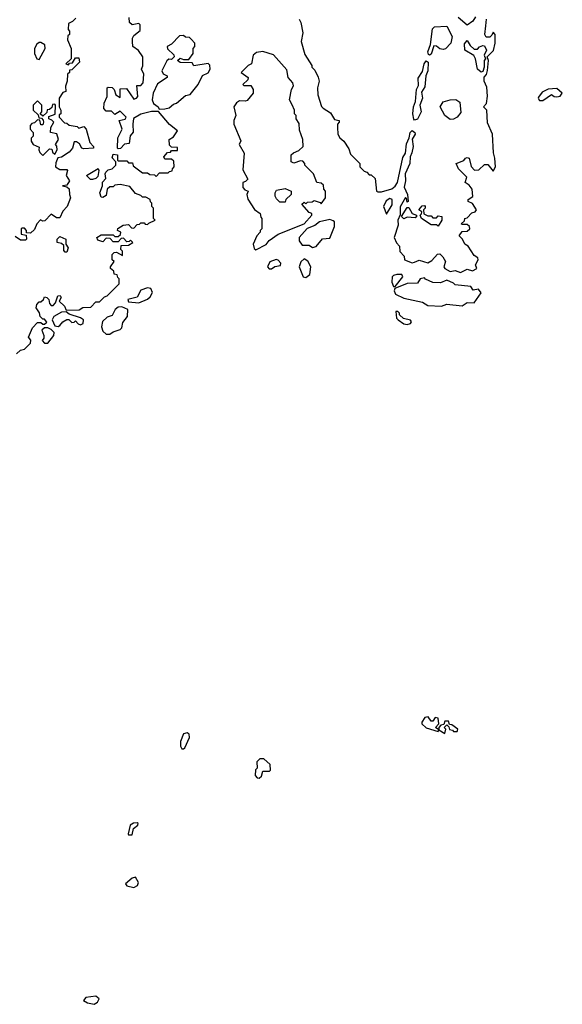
# Model space of a CAD drawing. Extents: x 1980017 to 2252640, y 74400 to 266395.
# Tile 7 of 256: x 2096281 to 2099438, y 86404 to 92132. Entities that reach past the tile are written whole.
import ezdxf

# ---------------------------------------------------------------- set-up
doc = ezdxf.new("R2010")
doc.units = 0

msp = doc.modelspace()

# ---------------------------------------------------------------- linework, layer by layer
at = {"layer": '0CON20XD'}
for points in [[(2096608.3, 92141.7), (2096588.3, 92121.7), (2096565, 92110), (2096562.5, 92075), (2096570, 92065), (2096570, 92045), (2096561.7, 92038.3), (2096560, 92015), (2096580, 91965), (2096580, 91905), (2096550, 91875), (2096565, 91870), (2096571.7, 91878.3), (2096588.3, 91881.7), (2096605, 91910), (2096625, 91910), (2096630, 91885), (2096585, 91840), (2096571.7, 91838.3), (2096570, 91825), (2096560, 91815), (2096557.5, 91775), (2096547.5, 91745), (2096550, 91715), (2096531.7, 91708.3), (2096510, 91675), (2096510, 91625), (2096520, 91605), (2096520, 91585), (2096511.7, 91578.3), (2096510, 91565), (2096541.7, 91531.7), (2096555, 91530), (2096568.3, 91518.3), (2096615, 91510), (2096625, 91500), (2096655, 91510), (2096667.5, 91495), (2096688.3, 91418.3), (2096710, 91395), (2096710, 91385), (2096655, 91380), (2096642.5, 91385), (2096630, 91410), (2096611.7, 91421.7), (2096598.3, 91421.7), (2096587.5, 91385), (2096569.3, 91360.7), (2096525, 91332.5), (2096502.5, 91327.5), (2096490.7, 91299.3), (2096490, 91275), (2096515, 91260), (2096555, 91260), (2096560, 91255), (2096552.5, 91225), (2096570, 91195), (2096555, 91170), (2096530, 91165), (2096555, 91160), (2096568.3, 91148.3), (2096570, 91115), (2096577.5, 91095), (2096557.5, 91045), (2096533, 91017), (2096515, 90980), (2096495, 90980), (2096465, 91000), (2096428.3, 90961.7), (2096415, 90960), (2096401.7, 90968.3), (2096380, 90945), (2096368.3, 90911.7), (2096345, 90890), (2096321.7, 90891.7), (2096320, 90905), (2096308.3, 90918.3), (2096295, 90920), (2096290, 90915), (2096290, 90885), (2096318.3, 90878.3), (2096320, 90855), (2096315, 90850), (2096285, 90850), (2096255, 90870)], [(2096627, 90443), (2096648.3, 90458.3), (2096695, 90460), (2096725, 90490), (2096745, 90490), (2096775, 90520), (2096790, 90525), (2096860, 90595), (2096860, 90625), (2096851.7, 90631.7), (2096848.3, 90648.3), (2096831.7, 90651.7), (2096828.3, 90668.3), (2096810, 90685), (2096810, 90695), (2096830, 90725), (2096820, 90735), (2096820, 90765), (2096831.7, 90778.3), (2096845, 90780), (2096880, 90760), (2096880, 90785), (2096870, 90795), (2096871.7, 90818.3), (2096915, 90820), (2096940, 90835), (2096925, 90850), (2096918.3, 90841.7), (2096905, 90840), (2096885, 90860), (2096871.7, 90858.3), (2096855, 90840), (2096825, 90840), (2096808.3, 90858.3), (2096785, 90860), (2096765, 90840), (2096735, 90850), (2096730, 90865), (2096755, 90880), (2096825, 90880), (2096835, 90870), (2096855, 90870), (2096868.3, 90881.7), (2096870, 90895), (2096850, 90905), (2096853, 90917), (2096883, 90937), (2096915, 90940), (2096931.7, 90921.7), (2096945, 90920), (2096965, 90940), (2096978.3, 90941.7), (2096985, 90950), (2097005, 90950), (2097011.7, 90941.7), (2097025, 90940), (2097031.7, 90948.3), (2097070, 90965), (2097060, 90975), (2097060, 91035), (2097050, 91045), (2097050, 91065), (2097041.7, 91071.7), (2097040, 91085), (2097015, 91100), (2096995, 91100), (2096985, 91110), (2096955, 91120), (2096921.7, 91161.7), (2096865, 91172.5), (2096835, 91170), (2096825, 91160), (2096805, 91160), (2096790, 91145), (2096785, 91110), (2096765, 91097.5), (2096755, 91100), (2096746.7, 91125), (2096762.5, 91165), (2096763, 91187), (2096781.7, 91208.3), (2096777.5, 91235), (2096782.5, 91245), (2096795, 91257.5), (2096820, 91265), (2096840, 91285), (2096840, 91305), (2096818.3, 91328.3), (2096825, 91350), (2096850, 91345), (2096850, 91315), (2096855, 91310), (2096905, 91310), (2096915, 91300), (2096938.3, 91298.3), (2096941.7, 91281.7), (2096995, 91240), (2097025, 91240), (2097038.3, 91231.7), (2097065, 91230), (2097075, 91220), (2097095, 91240), (2097145, 91240), (2097151.7, 91248.3), (2097168.3, 91251.7), (2097170, 91265), (2097180, 91275), (2097178.3, 91308.3), (2097165, 91320), (2097125, 91320), (2097120, 91335), (2097141.7, 91358.3), (2097158.3, 91361.7), (2097165, 91370), (2097198.3, 91371.7), (2097198.3, 91388.3), (2097165, 91390), (2097151.7, 91401.7), (2097150, 91435), (2097175, 91450), (2097200, 91485), (2097151.7, 91521.7), (2097088.3, 91598.3), (2097048.3, 91598.3), (2096985, 91582.5), (2096943.8, 91556.2), (2096938.8, 91525), (2096941.7, 91478.3), (2096923, 91457), (2096918.3, 91411.7), (2096891.7, 91408.3), (2096868.3, 91381.7), (2096855, 91380), (2096850, 91385), (2096852.5, 91445), (2096876.7, 91495), (2096860, 91545), (2096895, 91552.5), (2096900, 91565), (2096865, 91600), (2096835, 91580), (2096815, 91600), (2096785, 91600), (2096770, 91615), (2096773, 91647), (2096790, 91685), (2096790, 91735), (2096795, 91740), (2096818.3, 91738.3), (2096830, 91725), (2096840, 91695), (2096865, 91680), (2096865, 91730), (2096901.7, 91731.7), (2096945, 91670), (2096960, 91675), (2096967.5, 91685), (2096961.7, 91748.3), (2096985, 91750), (2097000, 91765), (2097002.5, 91815), (2096990, 91845), (2096996.7, 91863.3), (2096997.5, 91915), (2096973, 91953), (2096940, 91975), (2096937.5, 92005), (2096937.5, 92025), (2096945, 92040), (2096981.7, 92068.3), (2096981.7, 92101.7), (2096975, 92110), (2096935, 92102.5), (2096920, 92115), (2096917.5, 92145)], [(2097907.5, 92135), (2097917.5, 92115), (2097927.5, 92055), (2097918.8, 92005), (2097939.2, 91929.2), (2097980, 91865), (2097980, 91855), (2097998.3, 91838.3), (2098017, 91797), (2098022.5, 91775), (2098013.8, 91735), (2098016, 91695), (2098037.7, 91627.7), (2098046.2, 91616.2), (2098089.3, 91589.3), (2098111.7, 91551.7), (2098140, 91545), (2098140, 91535), (2098130, 91525), (2098130, 91505), (2098132.5, 91465), (2098142.5, 91445), (2098167.5, 91425), (2098195, 91380), (2098205, 91350), (2098260, 91295), (2098260, 91275), (2098285, 91250), (2098300, 91245), (2098315, 91230), (2098325, 91230), (2098348.3, 91208.3), (2098357.5, 91135), (2098365, 91130), (2098385, 91130), (2098445, 91148.8), (2098465.8, 91164.2), (2098478, 91185), (2098510.5, 91329.5), (2098526.2, 91355), (2098530.3, 91409.7), (2098547.5, 91445), (2098552, 91475), (2098565, 91487.5), (2098580, 91475), (2098582, 91465), (2098563.3, 91436.7), (2098569.4, 91395), (2098562.9, 91357.1), (2098552, 91335), (2098550, 91295), (2098524.1, 91235.9), (2098525.6, 91195), (2098517.7, 91157.7), (2098537.5, 91115), (2098540, 91075), (2098535, 91070), (2098531.7, 91091.7), (2098525, 91097.5), (2098495, 91042.5), (2098494, 90996), (2098481.2, 90965), (2098483, 90937), (2098460, 90865), (2098473, 90833), (2098490, 90815), (2098493, 90783), (2098517, 90757), (2098520, 90735), (2098565, 90716.7), (2098578, 90722), (2098605, 90733.3), (2098655, 90717.5), (2098679.3, 90730.7), (2098711.7, 90768.3), (2098725, 90770), (2098743, 90753), (2098757.5, 90725), (2098747.5, 90695), (2098753.6, 90683.6), (2098785, 90667.5), (2098815, 90672.5), (2098845, 90661.2)], [(2098845, 90661.2), (2098885, 90680), (2098915, 90670), (2098940, 90685), (2098932.5, 90705), (2098947.5, 90735), (2098947, 90747), (2098925, 90760), (2098890, 90815), (2098870, 90825), (2098857.5, 90855), (2098837.5, 90875), (2098855, 90900), (2098885, 90902.5), (2098900, 90915), (2098898.3, 90928.3), (2098885, 90940), (2098855, 90940), (2098850, 90945), (2098868.3, 90961.7), (2098870, 90975), (2098885, 90980), (2098911.7, 91008.3), (2098930, 91015), (2098937.5, 91025), (2098915, 91062.5), (2098890, 91075), (2098890, 91085), (2098916.4, 91103.6), (2098913.3, 91145), (2098895, 91170), (2098872.5, 91185), (2098882.5, 91215), (2098833.9, 91263.9), (2098820, 91295), (2098865, 91312.5), (2098873.6, 91326.4), (2098885, 91330), (2098896.7, 91326.7), (2098908.3, 91278.3), (2098926.1, 91256.1), (2098951.2, 91258.8), (2098985, 91290), (2099005, 91290), (2099035, 91250), (2099048, 91275), (2099045.9, 91325.9), (2099036.4, 91356.4), (2099031.2, 91465), (2099001.7, 91531.7), (2098998.8, 91605), (2098980, 91625), (2098996.2, 91645), (2099002.3, 91687.7), (2098999.3, 91739.3), (2098982.5, 91775), (2098983, 91797), (2098997, 91813), (2099003, 91837), (2099007.5, 91895), (2099000, 91915), (2099037, 91953), (2099047.5, 91995), (2099047.5, 92045), (2099035, 92060), (2099028.3, 92041.7), (2099015, 92030), (2098995, 92030), (2098987.5, 92045), (2098993.6, 92096.4), (2098997.5, 92135)], [(2098931.7, 92148.3), (2098916.4, 92123.6), (2098885, 92100), (2098832.5, 92145)], [(2098665, 91926), (2098659.5, 91929.6), (2098655.8, 91945), (2098671.7, 91988.3), (2098682, 92078), (2098695, 92090), (2098765, 92093.8), (2098797.5, 92035), (2098790, 91995), (2098757.4, 91962.6), (2098745, 91958.1), (2098725, 91961.4), (2098705, 91977.5), (2098690, 91980), (2098675, 91931.2), (2098665, 91926)], [(2096395, 91900), (2096430, 91965), (2096427.5, 91985), (2096405, 92000), (2096395, 92000), (2096380.7, 91989.3), (2096367.5, 91965), (2096367.5, 91935), (2096380, 91905), (2096395, 91900)], [(2097091.7, 91611.7), (2097125, 91612.5), (2097150.7, 91619.3), (2097175, 91640), (2097193.6, 91646.4), (2097245, 91690), (2097272.5, 91697.5), (2097320, 91755), (2097345, 91806.7), (2097378, 91822), (2097390, 91845), (2097387, 91867), (2097377, 91877), (2097295, 91862.5), (2097285, 91880), (2097215, 91882.5), (2097200, 91895), (2097215, 91907.5), (2097235, 91900), (2097265, 91900), (2097290, 91935), (2097290, 91965), (2097300, 91975), (2097300, 91995), (2097278.3, 92018.3), (2097268.3, 92028.3), (2097245, 92030), (2097235, 92040), (2097211.7, 92038.3), (2097165, 91990), (2097140, 91975), (2097141.7, 91961.7), (2097178.3, 91928.3), (2097180, 91915), (2097165, 91900), (2097148.3, 91901.7), (2097136.7, 91893.3), (2097108.8, 91835), (2097116, 91816), (2097140, 91805), (2097140, 91795), (2097082, 91758), (2097057.5, 91705), (2097052.5, 91665), (2097060, 91645), (2097087.5, 91625), (2097091.7, 91611.7)], [(2098965, 91826.7), (2098943.9, 91843.9), (2098932.5, 91905), (2098923, 91923), (2098870, 91955), (2098868.3, 91991.7), (2098885, 92010), (2098902, 91982), (2098925, 91960), (2098945, 91960), (2098956.7, 91973.3), (2098975, 91982.5), (2098985, 91980), (2098997.5, 91955), (2098983.6, 91926.4), (2098990, 91905), (2098983.3, 91895), (2098983.8, 91855), (2098975, 91830), (2098965, 91826.7)], [(2097655, 90793.8), (2097715, 90823.3), (2097732.5, 90847.5), (2097785, 90883.8), (2097935.8, 90944.2), (2097980, 90995), (2097980, 91005), (2097965, 91010), (2097921.7, 91058.3), (2097935, 91070), (2097945, 91060), (2097955, 91070), (2097981.7, 91071.7), (2097995, 91080), (2098028.3, 91068.3), (2098035, 91060), (2098060, 91095), (2098060, 91135), (2098050, 91145), (2098048.3, 91168.3), (2098035, 91180), (2098010, 91185), (2097990, 91235), (2097940, 91285), (2097940, 91295), (2097928.3, 91308.3), (2097915, 91310), (2097875, 91297.5), (2097860, 91305), (2097860, 91345), (2097873, 91357), (2097905, 91370), (2097930, 91395), (2097927.5, 91435), (2097908.3, 91488.3), (2097907, 91527), (2097890, 91555), (2097890, 91575), (2097880, 91585), (2097880, 91605), (2097867, 91637), (2097850, 91665), (2097862.5, 91725), (2097873, 91747), (2097870, 91765), (2097843.3, 91795), (2097835, 91840), (2097758.3, 91928.3), (2097695, 91946.7), (2097659.3, 91940.7), (2097640, 91925), (2097630, 91875), (2097610, 91865), (2097570, 91825), (2097610, 91795), (2097608.3, 91781.7), (2097580, 91755), (2097585, 91750), (2097625, 91750), (2097640, 91725), (2097640, 91705), (2097605, 91662.5), (2097595, 91657.5), (2097560.5, 91659.6), (2097542, 91648), (2097527.5, 91625), (2097538.8, 91575), (2097527.5, 91545), (2097527.5, 91525), (2097567, 91427), (2097557.5, 91405), (2097587.5, 91355), (2097578.3, 91258.3), (2097607.5, 91205), (2097595, 91190), (2097580, 91185), (2097580, 91155), (2097591.7, 91141.7), (2097610, 91135), (2097602.5, 91115), (2097608.3, 91088.3), (2097647, 91027), (2097680, 91005), (2097683, 90983), (2097690, 90975), (2097690, 90915), (2097680, 90905), (2097680, 90895), (2097660, 90875), (2097640, 90825), (2097645, 90800), (2097655, 90793.8)], [(2098578.3, 91548.3), (2098573, 91553), (2098568, 91585), (2098571.2, 91625), (2098583.3, 91655), (2098590, 91725), (2098600.7, 91749.3), (2098598.3, 91791.7), (2098625, 91830), (2098634.2, 91875.8), (2098645, 91893.3), (2098657.5, 91885), (2098655.6, 91835), (2098643.3, 91805), (2098637.9, 91742.1), (2098618.8, 91711.2), (2098624.3, 91675), (2098608.8, 91635), (2098616, 91595), (2098595, 91554), (2098578.3, 91548.3)], [(2099325, 91661.2), (2099375, 91697.5), (2099390, 91685), (2099405, 91683.3), (2099425, 91687.5), (2099437.5, 91705), (2099405, 91732.5), (2099355, 91727.5), (2099320.7, 91709.3), (2099298.3, 91681.7), (2099296.2, 91675), (2099305, 91661.2), (2099325, 91661.2)], [(2096415, 91342.5), (2096455, 91380), (2096468.3, 91378.3), (2096471.7, 91361.7), (2096485, 91350), (2096500, 91375), (2096497, 91397), (2096490, 91405), (2096507.5, 91435), (2096497, 91467), (2096460, 91475), (2096462.5, 91505), (2096480, 91535), (2096468.3, 91548.3), (2096450, 91555), (2096451.7, 91568.3), (2096488.3, 91581.7), (2096490, 91635), (2096485, 91640), (2096471.7, 91638.3), (2096468.3, 91621.7), (2096455, 91610), (2096441.7, 91608.3), (2096438.3, 91591.7), (2096415, 91570), (2096400, 91585), (2096410, 91595), (2096410, 91635), (2096385, 91660), (2096360, 91635), (2096360, 91605), (2096388.3, 91578.3), (2096391.7, 91561.7), (2096408.3, 91558.3), (2096418.3, 91548.3), (2096420, 91535), (2096415, 91520), (2096405, 91520), (2096398.3, 91548.3), (2096385, 91550), (2096368.3, 91531.7), (2096351.7, 91528.3), (2096343, 91517), (2096342.5, 91495), (2096360, 91475), (2096360, 91455), (2096348.3, 91441.7), (2096347.5, 91425), (2096360, 91405), (2096395, 91390), (2096392.5, 91375), (2096398.3, 91358.3), (2096415, 91342.5)], [(2098785, 91551.2), (2098753.9, 91573.9), (2098727.5, 91625), (2098745, 91653.3), (2098785, 91665.8), (2098818, 91668), (2098841.2, 91651.2), (2098847.3, 91592.7), (2098826.2, 91565), (2098805, 91553.8), (2098785, 91551.2)], [(2096705, 91202.5), (2096693, 91203), (2096670, 91225), (2096737, 91267), (2096742.5, 91255), (2096735, 91220), (2096725, 91207.5), (2096705, 91202.5)], [(2097825, 91070), (2097795, 91070), (2097775, 91090), (2097767.5, 91105), (2097767.5, 91125), (2097775, 91140), (2097825, 91150), (2097860, 91135), (2097860, 91115), (2097830, 91085), (2097825, 91070)], [(2098415, 91000), (2098447.5, 91055), (2098448.8, 91085), (2098435, 91092), (2098412.1, 91077.9), (2098397.5, 91045), (2098415, 91000)], [(2098515, 90972.5), (2098502.5, 90987.5), (2098535, 91040), (2098545, 91040), (2098563.6, 91003.6), (2098590, 90995), (2098590, 90985), (2098581.7, 90978.3), (2098535, 90983.3), (2098515, 90972.5)], [(2098715, 90930), (2098705, 90937.5), (2098675, 90937.5), (2098617.5, 90975), (2098610, 90995), (2098618.3, 91001.7), (2098620, 91015), (2098602.5, 91025), (2098621.7, 91048.3), (2098635, 91050), (2098640, 91045), (2098640, 91035), (2098630, 91025), (2098631.7, 91001.7), (2098655, 90990), (2098675, 90990), (2098685, 90980), (2098705, 90980), (2098715, 90990), (2098736.4, 90986.4), (2098737.5, 90965), (2098715, 90930)], [(2097985, 90806.2), (2098005, 90813.3), (2098043, 90857), (2098085, 90860), (2098111.7, 90928.3), (2098112.5, 90955), (2098105, 90962.5), (2098085, 90968.8), (2098025, 90956.2), (2097997.5, 90935), (2097952.5, 90917.5), (2097906.7, 90865), (2097906.2, 90845), (2097925, 90820), (2097965, 90820), (2097985, 90806.2)], [(2096555, 90780), (2096545, 90780), (2096538.3, 90788.3), (2096538.3, 90818.3), (2096525, 90830), (2096500, 90835), (2096500, 90855), (2096515, 90870), (2096550, 90855), (2096550, 90825), (2096562.5, 90805), (2096555, 90780)], [(2097731.7, 90681.7), (2097745, 90682.5), (2097765, 90696.7), (2097798.3, 90701.7), (2097800, 90715), (2097785, 90732.5), (2097773.6, 90736.4), (2097737, 90723), (2097722.5, 90695), (2097731.7, 90681.7)], [(2097945, 90631.2), (2097969.5, 90650.4), (2097974.2, 90695), (2097957.5, 90727.5), (2097935, 90740), (2097916.4, 90723.6), (2097906.2, 90695), (2097930, 90635), (2097945, 90631.2)], [(2098465, 90580), (2098510, 90635), (2098505, 90650), (2098475, 90650), (2098455, 90643.3), (2098448.8, 90635), (2098446.7, 90605), (2098455, 90580), (2098465, 90580)], [(2098735, 90464.4), (2098765, 90476), (2098855, 90467.5), (2098884.2, 90485.8), (2098925, 90483.8), (2098966.4, 90543.6), (2098950, 90565), (2098918.3, 90558.3), (2098905, 90580), (2098815, 90590), (2098805, 90600), (2098765, 90616.7), (2098729.3, 90600.7), (2098685, 90602.5), (2098641.7, 90621.7), (2098635, 90630), (2098610, 90625), (2098595, 90600), (2098535, 90597.5), (2098462.5, 90567.5), (2098460, 90555), (2098468, 90535), (2098515, 90512), (2098625, 90488.1), (2098655, 90470), (2098735, 90464.4)], [(2096975, 90483.8), (2097025, 90505.8), (2097040.3, 90519.7), (2097053.3, 90545), (2097045, 90567.5), (2097025, 90572.5), (2096985, 90557.5), (2096965, 90517.5), (2096910, 90505), (2096915, 90490), (2096975, 90483.8)], [(2096261.7, 90188.3), (2096285, 90210), (2096310, 90215), (2096345, 90250), (2096347, 90267), (2096332.5, 90285), (2096355, 90340), (2096385, 90370), (2096405, 90370), (2096415, 90360), (2096425, 90360), (2096438.3, 90371.7), (2096425, 90390), (2096415, 90390), (2096400, 90405), (2096397, 90427), (2096377.5, 90455), (2096380, 90475), (2096395, 90490), (2096405, 90490), (2096420, 90505), (2096425, 90520), (2096440, 90515), (2096450, 90505), (2096455, 90480), (2096465, 90470), (2096475, 90470), (2096490, 90485), (2096502.5, 90525), (2096517, 90527), (2096522.5, 90515), (2096510, 90495), (2096542.5, 90465), (2096551.7, 90441.7), (2096627, 90443)], [(2096805, 90302.5), (2096825, 90316.7), (2096865, 90330), (2096875, 90340), (2096880.5, 90369.6), (2096907.5, 90405), (2096910, 90445), (2096875, 90461.2), (2096855, 90458.8), (2096836.7, 90445), (2096818.8, 90411.2), (2096789.3, 90400.7), (2096763.8, 90376.2), (2096757.5, 90345), (2096765, 90320), (2096785, 90302.5), (2096805, 90302.5)], [(2096505, 90347.5), (2096515, 90352.5), (2096532.5, 90375), (2096555, 90387.5), (2096567, 90387), (2096585, 90370), (2096598.3, 90371.7), (2096605, 90380), (2096621.7, 90361.7), (2096635, 90357.5), (2096650, 90365), (2096652.5, 90385), (2096635, 90397.5), (2096568.3, 90418.3), (2096551.7, 90431.7), (2096525, 90431.2), (2096480, 90405), (2096470, 90385), (2096485, 90350), (2096505, 90347.5)], [(2098535, 90359.4), (2098555, 90364), (2098560, 90375), (2098553.8, 90383.8), (2098514, 90394), (2098490, 90415), (2098490, 90425), (2098480, 90435), (2098470, 90435), (2098473.8, 90395), (2098483.3, 90385), (2098515, 90363.3), (2098535, 90359.4)], [(2096445, 90250), (2096480, 90295), (2096481.7, 90311.7), (2096465, 90330), (2096445, 90340), (2096425, 90340), (2096410, 90325), (2096422.5, 90295), (2096421.7, 90278.3), (2096412.5, 90265), (2096425, 90250), (2096445, 90250)], [(2098715, 87990), (2098720, 88000), (2098700, 88015), (2098720, 88035), (2098715, 88067.5), (2098698.3, 88071.7), (2098685, 88050), (2098675, 88050), (2098657, 88077), (2098637, 88073), (2098620, 88045), (2098620, 88035), (2098645, 88012.5), (2098715, 87990)], [(2098755, 87980), (2098760, 88005), (2098750, 88015), (2098765, 88030), (2098778.3, 88018.3), (2098781.7, 88001.7), (2098798.3, 87998.3), (2098805, 87990), (2098825, 87990), (2098830, 88005), (2098795, 88030), (2098781.7, 88031.7), (2098775, 88050), (2098755, 88050), (2098748.3, 88031.7), (2098731.7, 88028.3), (2098720, 88015), (2098720, 88000), (2098755, 87980)], [(2097235, 87890), (2097242.5, 87895), (2097268.8, 87955), (2097266.2, 87976.2), (2097255, 87982.5), (2097233.6, 87976.4), (2097217, 87933), (2097217.5, 87905), (2097225, 87890), (2097235, 87890)], [(2097675, 87720), (2097688.3, 87731.7), (2097695, 87760), (2097735, 87760), (2097740, 87765), (2097738.3, 87798.3), (2097701.7, 87831.7), (2097678.3, 87831.7), (2097660, 87815), (2097661.7, 87778.3), (2097653, 87767), (2097650, 87735), (2097661.7, 87721.7), (2097675, 87720)], [(2096935, 87390), (2096943, 87427), (2096967.5, 87445), (2096970, 87455), (2096965, 87460), (2096943, 87457), (2096923.8, 87446.2), (2096912.5, 87395), (2096915, 87390), (2096935, 87390)], [(2096945, 87083.8), (2096966.7, 87095), (2096973, 87113), (2096955, 87142.5), (2096935, 87136.7), (2096897.5, 87105), (2096905, 87092.5), (2096945, 87083.8)], [(2096715, 86403.8), (2096733.9, 86416.1), (2096743.3, 86435), (2096725, 86451.2), (2096665, 86442.5), (2096652.5, 86425), (2096675, 86412.5), (2096715, 86403.8)]]:
    msp.add_lwpolyline(points, dxfattribs=at)

doc.saveas('drawing.dxf')
